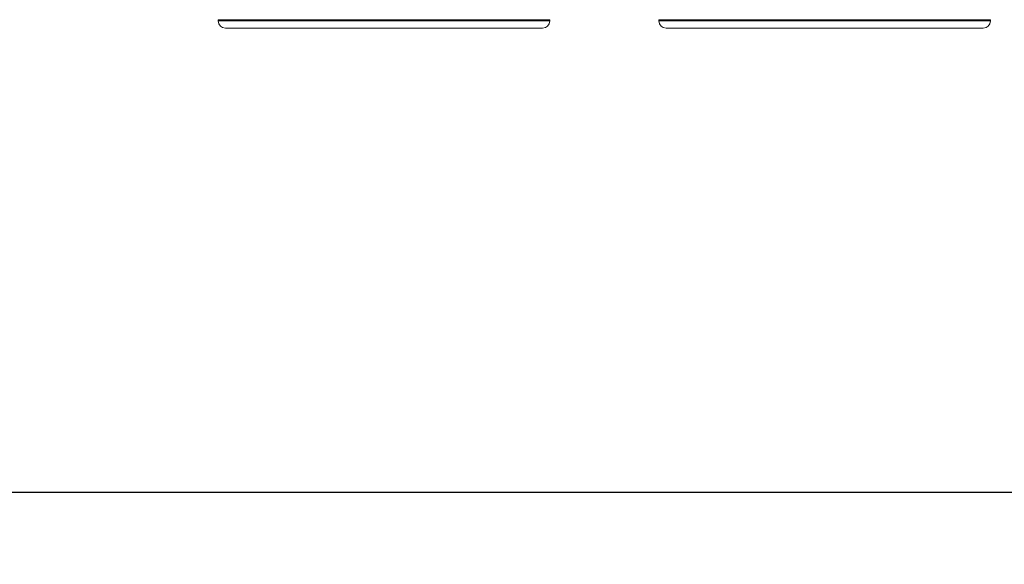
# Model space of a CAD drawing. Header units: millimetres. Extents: x 0 to 420, y 0 to 297.
# Tile 18 of 131: x 82.56 to 96.22, y 162.84 to 170.39. Entities that reach past the tile are written whole.
import ezdxf

# ---------------------------------------------------------------- set-up
doc = ezdxf.new("R2010")
doc.units = ezdxf.units.MM
doc.layers.add('0COTES', color=5, linetype='Continuous')
doc.styles.add('SLDTEXTSTYLE0', font='TXT', dxfattribs={"width": 0.75})
doc.dimstyles.new('SLDDIMSTYLE0', dxfattribs={"dimtxt": 3.5, "dimasz": 3.302, "dimexe": 0, "dimexo": 0.0625, "dimgap": 0.875, "dimtad": 1, "dimdec": 0, "dimlfac": 20, "dimrnd": 1e-09, "dimzin": 12, "dimdsep": 46, "dimtxsty": 'SLDTEXTSTYLE0', "dimsah": 1, "dimcen": 0.09, "dimadec": 0, "dimazin": 3, "dimtfac": 1, "dimtdec": 0, "dimtofl": 0, "dimtmove": 0, "dimatfit": 3, "dimfxl": 0, "dimfrac": 2, "dimtolj": 1, "dimtzin": 12, "dimarcsym": 0})

# ---------------------------------------------------------------- blocks, each defined once
blk = doc.blocks.new('_D_9')
at = {"layer": '0COTES'}
for p, q in [((119.067, 179.776), (119.067, 162.843)), ((32.948, 179.201), (32.948, 162.843)), ((32.948, 163.843), (119.067, 163.843))]:
    blk.add_line(p, q, dxfattribs=at)
for points in [[(32.948, 163.843), (36.25, 163.335), (36.25, 164.351)], [(119.067, 163.843), (115.765, 164.351), (115.765, 163.335)]]:
    blk.add_solid(points, dxfattribs=at)
at = {"layer": '0COTES', "insert": (72.32, 168.355), "char_height": 3.5, "attachment_point": 1, "style": 'SLDTEXTSTYLE0'}
blk.add_mtext('1722', dxfattribs=at)

msp = doc.modelspace()

# ---------------------------------------------------------------- linework, layer by layer
at = {"color": 7, "linetype": 'Continuous', "lineweight": 18}
for p, q in [((85.31, 170.394), (85.31, 170.376)), ((89.91, 170.376), (89.91, 170.394)), ((91.424, 170.394), (91.424, 170.376)), ((96.024, 170.376), (96.024, 170.394)), ((85.41, 170.276), (89.81, 170.276)), ((91.524, 170.276), (95.924, 170.276))]:
    msp.add_line(p, q, dxfattribs=at)
at = {"color": 8, "linetype": 'Continuous', "lineweight": 18}
for p, q in [((85.31, 170.394), (89.91, 170.394)), ((85.31, 170.376), (89.91, 170.376)), ((91.424, 170.394), (96.024, 170.394)), ((91.424, 170.376), (96.024, 170.376))]:
    msp.add_line(p, q, dxfattribs=at)
at = {"color": 7, "linetype": 'Continuous', "lineweight": 18}
for centre, start, end in [((85.41, 170.376), 180, 270), ((89.81, 170.376), 270, 0), ((91.524, 170.376), 180, 270), ((95.924, 170.376), 270, 0)]:
    msp.add_arc(centre, 0.1, start, end, dxfattribs=at)

# ---------------------------------------------------------------- dimensions: what is measured, and where the dimension line sits
at = {"layer": '0COTES'}
dim = msp.add_linear_dim(base=(119.067, 163.843), p1=(32.948, 180.201), p2=(119.067, 180.776), dimstyle='SLDDIMSTYLE0', dxfattribs=at)
dim.commit()
dim.dimension.update_dxf_attribs({"geometry": '_D_9', "text_midpoint": (77.492, 163.843), "dimtype": 160})

doc.saveas('drawing.dxf')
